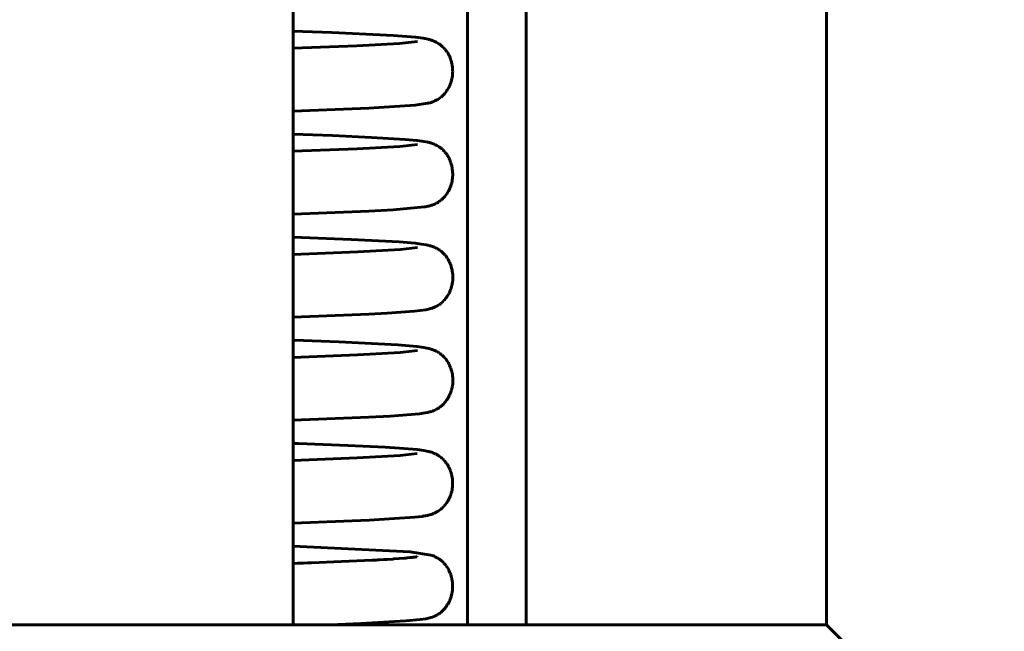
# Model space of a CAD drawing. Header units: millimetres. Extents: x 0 to 210, y 0 to 297.
# Tile 11 of 30: x 79 to 95, y 204 to 213. Entities that reach past the tile are written whole.
import ezdxf

# ---------------------------------------------------------------- set-up
doc = ezdxf.new("R2010")
doc.units = ezdxf.units.MM
doc.linetypes.add('K5LT_BASIC', pattern=[0])
doc.layers.add('Системный слой (1)', color=251, linetype='Continuous', true_color=0x6c6c6c)

# ---------------------------------------------------------------- blocks, each defined once
blk = doc.blocks.new('U3')
at = {"layer": 'Системный слой (1)', "color": 143, "linetype": 'K5LT_BASIC', "lineweight": 60, "true_color": 0x33acca}
for p, q in [((83.673, 204.838), (83.906, 204.847)), ((83.906, 204.847), (84.026, 204.851)), ((84.026, 204.851), (84.515, 204.874)), ((84.515, 204.874), (84.565, 204.877)), ((84.565, 204.877), (84.57, 204.877)), ((84.57, 204.877), (84.579, 204.877)), ((84.579, 204.877), (84.597, 204.878)), ((84.597, 204.878), (84.633, 204.88)), ((84.633, 204.88), (84.702, 204.884)), ((84.702, 204.884), (84.752, 204.887)), ((84.752, 204.887), (84.845, 204.893)), ((84.845, 204.893), (84.86, 204.894)), ((84.86, 204.894), (85.026, 204.907)), ((85.026, 204.907), (85.029, 204.907)), ((85.029, 204.907), (85.035, 204.908)), ((85.035, 204.908), (85.047, 204.909)), ((85.047, 204.909), (85.069, 204.911)), ((85.069, 204.911), (85.111, 204.915)), ((85.111, 204.915), (85.148, 204.919)), ((85.148, 204.919), (85.15, 204.919)), ((85.15, 204.919), (85.153, 204.919)), ((85.153, 204.919), (85.159, 204.92)), ((85.159, 204.92), (85.17, 204.921)), ((85.17, 204.921), (85.187, 204.924)), ((85.187, 204.924), (85.188, 204.924)), ((85.188, 204.924), (85.19, 204.924)), ((85.19, 204.924), (85.193, 204.924)), ((85.193, 204.924), (85.198, 204.925)), ((85.198, 204.925), (85.208, 204.926)), ((85.208, 204.926), (85.216, 204.928)), ((85.216, 204.928), (85.217, 204.928)), ((85.217, 204.928), (85.217, 204.928)), ((85.217, 204.928), (85.219, 204.928)), ((85.219, 204.928), (85.222, 204.929)), ((85.222, 204.929), (85.227, 204.93)), ((85.227, 204.93), (85.228, 204.93)), ((85.228, 204.93), (85.228, 204.93)), ((85.228, 204.93), (85.229, 204.93)), ((85.229, 204.93), (85.23, 204.93)), ((85.23, 204.93), (85.231, 204.93)), ((85.231, 204.93), (85.232, 204.931)), ((85.232, 204.931), (85.232, 204.93)), ((83.259, 204.823), (83.327, 204.826)), ((83.327, 204.826), (83.359, 204.827)), ((83.359, 204.827), (83.375, 204.827)), ((83.375, 204.827), (83.383, 204.828)), ((83.383, 204.828), (83.402, 204.828)), ((83.402, 204.828), (83.41, 204.829)), ((83.41, 204.829), (83.424, 204.829)), ((83.424, 204.829), (83.487, 204.831)), ((83.487, 204.831), (83.55, 204.833)), ((83.55, 204.833), (83.673, 204.838))]:
    blk.add_line(p, q, dxfattribs=at)
blk = doc.blocks.new('U9')
at = {"layer": 'Системный слой (1)', "color": 143, "linetype": 'K5LT_BASIC', "lineweight": 60, "true_color": 0x33acca}
for p, q in [((83.28, 208.373), (83.259, 208.374)), ((83.986, 208.347), (83.28, 208.373)), ((84.922, 208.3), (83.986, 208.347)), ((85.224, 208.274), (84.922, 208.3)), ((85.335, 208.259), (85.224, 208.274)), ((85.385, 208.25), (85.335, 208.259)), ((85.412, 208.244), (85.385, 208.25)), ((85.426, 208.241), (85.412, 208.244)), ((85.433, 208.239), (85.426, 208.241)), ((85.437, 208.238), (85.433, 208.239)), ((85.441, 208.237), (85.437, 208.238)), ((85.448, 208.235), (85.441, 208.237)), ((85.464, 208.229), (85.448, 208.235)), ((85.473, 208.226), (85.464, 208.229)), ((85.478, 208.224), (85.473, 208.226)), ((85.481, 208.223), (85.478, 208.224)), ((85.482, 208.223), (85.481, 208.223)), ((85.483, 208.223), (85.482, 208.223)), ((85.485, 208.222), (85.483, 208.223)), ((85.483, 208.223), (85.483, 208.223)), ((85.486, 208.221), (85.485, 208.222)), ((85.487, 208.221), (85.486, 208.221)), ((85.488, 208.221), (85.487, 208.221)), ((85.487, 208.221), (85.487, 208.221)), ((85.489, 208.22), (85.488, 208.221)), ((85.488, 208.221), (85.488, 208.221)), ((85.488, 208.221), (85.488, 208.221)), ((85.491, 208.22), (85.489, 208.22)), ((85.492, 208.219), (85.491, 208.22)), ((85.509, 208.212), (85.492, 208.219)), ((85.492, 208.219), (85.492, 208.219)), ((85.523, 208.205), (85.509, 208.212)), ((85.531, 208.201), (85.523, 208.205)), ((85.535, 208.199), (85.531, 208.201)), ((85.537, 208.198), (85.535, 208.199)), ((85.538, 208.198), (85.537, 208.198)), ((85.555, 208.188), (85.538, 208.198)), ((85.569, 208.18), (85.555, 208.188)), ((85.576, 208.175), (85.569, 208.18)), ((85.58, 208.172), (85.576, 208.175)), ((85.582, 208.171), (85.58, 208.172)), ((85.583, 208.17), (85.582, 208.171)), ((85.599, 208.159), (85.583, 208.17)), ((85.613, 208.148), (85.599, 208.159)), ((85.62, 208.142), (85.613, 208.148)), ((85.624, 208.139), (85.62, 208.142)), ((85.626, 208.137), (85.624, 208.139)), ((85.627, 208.136), (85.626, 208.137)), ((85.64, 208.124), (85.627, 208.136)), ((85.654, 208.111), (85.64, 208.124)), ((85.661, 208.103), (85.654, 208.111)), ((85.664, 208.1), (85.661, 208.103)), ((85.666, 208.098), (85.664, 208.1)), ((85.667, 208.097), (85.666, 208.098)), ((85.678, 208.084), (85.667, 208.097)), ((85.691, 208.067), (85.678, 208.084)), ((85.697, 208.059), (85.691, 208.067)), ((85.7, 208.054), (85.697, 208.059)), ((85.702, 208.052), (85.7, 208.054)), ((85.703, 208.051), (85.702, 208.052)), ((85.714, 208.034), (85.703, 208.051)), ((85.726, 208.014), (85.714, 208.034)), ((85.732, 208.003), (85.726, 208.014)), ((85.735, 207.998), (85.732, 208.003)), ((85.736, 207.995), (85.735, 207.998)), ((85.737, 207.994), (85.736, 207.995)), ((85.746, 207.975), (85.737, 207.994)), ((85.756, 207.951), (85.746, 207.975)), ((85.761, 207.939), (85.756, 207.951)), ((85.763, 207.933), (85.761, 207.939)), ((85.764, 207.93), (85.763, 207.933)), ((85.765, 207.928), (85.764, 207.93)), ((85.772, 207.905), (85.765, 207.928)), ((85.78, 207.878), (85.772, 207.905)), ((85.783, 207.865), (85.78, 207.878)), ((85.784, 207.859), (85.783, 207.865)), ((85.785, 207.855), (85.784, 207.859)), ((85.785, 207.854), (85.785, 207.855)), ((85.79, 207.829), (85.785, 207.854)), ((85.794, 207.802), (85.79, 207.829)), ((85.792, 207.653), (85.795, 207.677)), ((85.795, 207.788), (85.794, 207.802)), ((85.796, 207.782), (85.795, 207.788)), ((85.795, 207.677), (85.796, 207.701)), ((85.796, 207.778), (85.796, 207.782)), ((85.796, 207.777), (85.796, 207.778)), ((85.797, 207.751), (85.796, 207.777)), ((85.796, 207.701), (85.797, 207.702)), ((85.797, 207.725), (85.797, 207.751)), ((85.797, 207.712), (85.797, 207.725)), ((85.797, 207.706), (85.797, 207.712)), ((85.797, 207.702), (85.797, 207.706)), ((85.748, 207.505), (85.75, 207.51)), ((85.75, 207.51), (85.755, 207.522)), ((85.755, 207.522), (85.765, 207.547)), ((85.765, 207.547), (85.772, 207.568)), ((85.772, 207.569), (85.773, 207.572)), ((85.772, 207.568), (85.772, 207.569)), ((85.773, 207.572), (85.775, 207.578)), ((85.775, 207.578), (85.778, 207.589)), ((85.778, 207.589), (85.784, 207.613)), ((85.784, 207.613), (85.788, 207.63)), ((85.788, 207.632), (85.789, 207.635)), ((85.788, 207.63), (85.788, 207.632)), ((85.789, 207.635), (85.79, 207.641)), ((85.79, 207.641), (85.792, 207.653)), ((85.636, 207.347), (85.649, 207.359)), ((85.649, 207.359), (85.669, 207.382)), ((85.669, 207.382), (85.67, 207.383)), ((85.67, 207.383), (85.672, 207.385)), ((85.672, 207.385), (85.676, 207.389)), ((85.676, 207.389), (85.683, 207.399)), ((85.683, 207.399), (85.698, 207.419)), ((85.698, 207.419), (85.71, 207.437)), ((85.71, 207.437), (85.711, 207.438)), ((85.711, 207.438), (85.713, 207.441)), ((85.713, 207.441), (85.716, 207.446)), ((85.716, 207.446), (85.723, 207.457)), ((85.723, 207.457), (85.735, 207.479)), ((85.735, 207.479), (85.746, 207.5)), ((85.746, 207.502), (85.748, 207.505)), ((85.746, 207.5), (85.746, 207.502)), ((84.798, 207.168), (85.267, 207.206)), ((85.267, 207.206), (85.359, 207.219)), ((85.359, 207.219), (85.398, 207.227)), ((85.398, 207.227), (85.399, 207.227)), ((85.399, 207.227), (85.4, 207.227)), ((85.4, 207.227), (85.403, 207.228)), ((85.403, 207.228), (85.408, 207.229)), ((85.408, 207.229), (85.416, 207.231)), ((85.416, 207.231), (85.421, 207.232)), ((85.421, 207.232), (85.427, 207.233)), ((85.427, 207.233), (85.437, 207.236)), ((85.437, 207.236), (85.456, 207.241)), ((85.456, 207.241), (85.464, 207.244)), ((85.464, 207.244), (85.465, 207.244)), ((85.465, 207.244), (85.467, 207.245)), ((85.467, 207.245), (85.472, 207.247)), ((85.472, 207.247), (85.483, 207.25)), ((85.483, 207.25), (85.502, 207.258)), ((85.502, 207.258), (85.538, 207.275)), ((85.538, 207.275), (85.551, 207.283)), ((85.551, 207.283), (85.553, 207.284)), ((85.553, 207.284), (85.557, 207.286)), ((85.557, 207.286), (85.564, 207.29)), ((85.564, 207.29), (85.574, 207.297)), ((85.574, 207.297), (85.591, 207.308)), ((85.591, 207.308), (85.603, 207.318)), ((85.603, 207.318), (85.604, 207.319)), ((85.604, 207.319), (85.606, 207.32)), ((85.606, 207.32), (85.609, 207.323)), ((85.609, 207.323), (85.617, 207.329)), ((85.617, 207.329), (85.625, 207.336)), ((85.625, 207.337), (85.627, 207.338)), ((85.625, 207.336), (85.625, 207.337)), ((85.627, 207.338), (85.63, 207.341)), ((85.63, 207.341), (85.636, 207.347)), ((83.259, 207.102), (84.46, 207.15)), ((84.46, 207.15), (84.798, 207.168))]:
    blk.add_line(p, q, dxfattribs=at)
blk = doc.blocks.new('U11')
at = {"layer": 'Системный слой (1)', "color": 143, "linetype": 'K5LT_BASIC', "lineweight": 60, "true_color": 0x33acca}
for p, q in [((84.956, 211.458), (84.278, 211.42)), ((85.234, 211.488), (84.956, 211.458)), ((84.278, 211.42), (83.259, 211.381))]:
    blk.add_line(p, q, dxfattribs=at)
blk = doc.blocks.new('U13')
at = {"layer": 'Системный слой (1)', "color": 143, "linetype": 'K5LT_BASIC', "lineweight": 60, "true_color": 0x33acca}
for p, q in [((83.261, 206.734), (83.259, 206.734)), ((83.281, 206.734), (83.261, 206.734)), ((83.294, 206.733), (83.281, 206.734)), ((83.303, 206.733), (83.294, 206.733)), ((83.309, 206.733), (83.303, 206.733)), ((83.313, 206.732), (83.309, 206.733)), ((83.319, 206.732), (83.313, 206.732)), ((83.323, 206.732), (83.319, 206.732)), ((83.329, 206.732), (83.323, 206.732)), ((83.341, 206.732), (83.329, 206.732)), ((84.127, 206.702), (83.341, 206.732)), ((84.722, 206.673), (84.127, 206.702)), ((84.951, 206.659), (84.722, 206.673)), ((85.23, 206.634), (84.951, 206.659)), ((85.334, 206.62), (85.23, 206.634)), ((85.381, 206.611), (85.334, 206.62)), ((85.407, 206.606), (85.381, 206.611)), ((85.42, 206.603), (85.407, 206.606)), ((85.426, 206.601), (85.42, 206.603)), ((85.43, 206.6), (85.426, 206.601)), ((85.433, 206.599), (85.43, 206.6)), ((85.44, 206.597), (85.433, 206.599)), ((85.456, 206.592), (85.44, 206.597)), ((85.466, 206.588), (85.456, 206.592)), ((85.471, 206.587), (85.466, 206.588)), ((85.474, 206.585), (85.471, 206.587)), ((85.476, 206.585), (85.474, 206.585)), ((85.478, 206.584), (85.476, 206.585)), ((85.476, 206.585), (85.476, 206.585)), ((85.48, 206.583), (85.478, 206.584)), ((85.481, 206.583), (85.48, 206.583)), ((85.482, 206.582), (85.481, 206.583)), ((85.481, 206.583), (85.481, 206.583)), ((85.483, 206.582), (85.482, 206.582)), ((85.482, 206.582), (85.482, 206.582)), ((85.485, 206.581), (85.483, 206.582)), ((85.483, 206.582), (85.483, 206.582)), ((85.487, 206.581), (85.485, 206.581)), ((85.488, 206.58), (85.487, 206.581)), ((85.505, 206.573), (85.488, 206.58)), ((85.488, 206.58), (85.488, 206.58)), ((85.519, 206.566), (85.505, 206.573)), ((85.527, 206.562), (85.519, 206.566)), ((85.531, 206.56), (85.527, 206.562)), ((85.533, 206.559), (85.531, 206.56)), ((85.534, 206.559), (85.533, 206.559)), ((85.551, 206.549), (85.534, 206.559)), ((85.565, 206.541), (85.551, 206.549)), ((85.573, 206.536), (85.565, 206.541)), ((85.576, 206.533), (85.573, 206.536)), ((85.578, 206.532), (85.576, 206.533)), ((85.579, 206.531), (85.578, 206.532)), ((85.595, 206.52), (85.579, 206.531)), ((85.609, 206.509), (85.595, 206.52)), ((85.616, 206.503), (85.609, 206.509)), ((85.62, 206.5), (85.616, 206.503)), ((85.622, 206.498), (85.62, 206.5)), ((85.623, 206.497), (85.622, 206.498)), ((85.636, 206.485), (85.623, 206.497)), ((85.65, 206.471), (85.636, 206.485)), ((85.657, 206.464), (85.65, 206.471)), ((85.66, 206.46), (85.657, 206.464)), ((85.662, 206.459), (85.66, 206.46)), ((85.663, 206.458), (85.662, 206.459)), ((85.674, 206.444), (85.663, 206.458)), ((85.687, 206.428), (85.674, 206.444)), ((85.693, 206.42), (85.687, 206.428)), ((85.697, 206.415), (85.693, 206.42)), ((85.698, 206.413), (85.697, 206.415)), ((85.699, 206.412), (85.698, 206.413)), ((85.71, 206.395), (85.699, 206.412)), ((85.722, 206.375), (85.71, 206.395)), ((85.728, 206.364), (85.722, 206.375)), ((85.731, 206.359), (85.728, 206.364)), ((85.732, 206.356), (85.731, 206.359)), ((85.733, 206.355), (85.732, 206.356)), ((85.742, 206.336), (85.733, 206.355)), ((85.752, 206.312), (85.742, 206.336)), ((85.757, 206.3), (85.752, 206.312)), ((85.759, 206.294), (85.757, 206.3)), ((85.76, 206.291), (85.759, 206.294)), ((85.761, 206.289), (85.76, 206.291)), ((85.768, 206.266), (85.761, 206.289)), ((85.776, 206.239), (85.768, 206.266)), ((85.779, 206.226), (85.776, 206.239)), ((85.78, 206.22), (85.779, 206.226)), ((85.781, 206.216), (85.78, 206.22)), ((85.781, 206.215), (85.781, 206.216)), ((85.786, 206.19), (85.781, 206.215)), ((85.79, 206.163), (85.786, 206.19)), ((85.791, 206.149), (85.79, 206.163)), ((85.792, 206.143), (85.791, 206.149)), ((85.792, 206.139), (85.792, 206.143)), ((85.792, 206.138), (85.792, 206.139)), ((85.793, 206.112), (85.792, 206.138)), ((85.793, 206.086), (85.793, 206.112)), ((85.769, 205.932), (85.773, 205.944)), ((85.773, 205.944), (85.779, 205.969)), ((85.779, 205.969), (85.784, 205.991)), ((85.784, 205.993), (85.785, 205.996)), ((85.784, 205.991), (85.784, 205.993)), ((85.785, 205.996), (85.786, 206.002)), ((85.786, 206.002), (85.788, 206.014)), ((85.788, 206.014), (85.791, 206.04)), ((85.791, 206.04), (85.793, 206.062)), ((85.793, 206.073), (85.793, 206.086)), ((85.793, 206.066), (85.793, 206.073)), ((85.793, 206.063), (85.793, 206.066)), ((85.793, 206.062), (85.793, 206.063)), ((85.691, 205.775), (85.702, 205.792)), ((85.702, 205.792), (85.703, 205.793)), ((85.703, 205.793), (85.705, 205.796)), ((85.705, 205.796), (85.708, 205.801)), ((85.708, 205.801), (85.715, 205.812)), ((85.715, 205.812), (85.728, 205.834)), ((85.728, 205.834), (85.738, 205.854)), ((85.738, 205.854), (85.739, 205.855)), ((85.739, 205.855), (85.74, 205.858)), ((85.74, 205.858), (85.743, 205.864)), ((85.743, 205.864), (85.748, 205.876)), ((85.748, 205.876), (85.758, 205.9)), ((85.758, 205.9), (85.766, 205.921)), ((85.766, 205.923), (85.767, 205.926)), ((85.766, 205.921), (85.766, 205.923)), ((85.767, 205.926), (85.769, 205.932)), ((85.513, 205.626), (85.545, 205.642)), ((85.545, 205.642), (85.556, 205.649)), ((85.556, 205.649), (85.558, 205.649)), ((85.558, 205.649), (85.56, 205.651)), ((85.56, 205.651), (85.566, 205.655)), ((85.566, 205.655), (85.579, 205.664)), ((85.579, 205.664), (85.607, 205.685)), ((85.607, 205.685), (85.612, 205.69)), ((85.612, 205.69), (85.614, 205.691)), ((85.614, 205.691), (85.616, 205.693)), ((85.616, 205.693), (85.621, 205.697)), ((85.621, 205.697), (85.63, 205.706)), ((85.63, 205.706), (85.65, 205.725)), ((85.65, 205.725), (85.66, 205.737)), ((85.66, 205.737), (85.661, 205.738)), ((85.661, 205.738), (85.663, 205.74)), ((85.663, 205.74), (85.667, 205.745)), ((85.667, 205.745), (85.675, 205.754)), ((85.675, 205.754), (85.691, 205.775)), ((83.259, 205.463), (84.464, 205.51)), ((84.464, 205.51), (85.195, 205.559)), ((85.195, 205.559), (85.309, 205.572)), ((85.309, 205.572), (85.31, 205.573)), ((85.31, 205.573), (85.311, 205.573)), ((85.311, 205.573), (85.315, 205.573)), ((85.315, 205.573), (85.319, 205.574)), ((85.319, 205.574), (85.325, 205.575)), ((85.325, 205.575), (85.332, 205.576)), ((85.332, 205.576), (85.337, 205.577)), ((85.337, 205.577), (85.344, 205.578)), ((85.344, 205.578), (85.345, 205.578)), ((85.345, 205.578), (85.346, 205.578)), ((85.346, 205.578), (85.349, 205.579)), ((85.349, 205.579), (85.355, 205.58)), ((85.355, 205.58), (85.367, 205.582)), ((85.367, 205.582), (85.378, 205.584)), ((85.378, 205.584), (85.384, 205.585)), ((85.384, 205.585), (85.387, 205.586)), ((85.387, 205.586), (85.39, 205.586)), ((85.39, 205.586), (85.394, 205.587)), ((85.394, 205.587), (85.397, 205.588)), ((85.397, 205.588), (85.401, 205.589)), ((85.401, 205.589), (85.409, 205.591)), ((85.409, 205.591), (85.413, 205.592)), ((85.413, 205.592), (85.414, 205.592)), ((85.414, 205.592), (85.417, 205.592)), ((85.417, 205.592), (85.421, 205.594)), ((85.421, 205.594), (85.427, 205.595)), ((85.427, 205.595), (85.435, 205.597)), ((85.435, 205.597), (85.439, 205.598)), ((85.439, 205.598), (85.444, 205.6)), ((85.444, 205.6), (85.453, 205.602)), ((85.453, 205.602), (85.467, 205.607)), ((85.467, 205.607), (85.488, 205.615)), ((85.488, 205.615), (85.489, 205.615)), ((85.489, 205.615), (85.492, 205.617)), ((85.492, 205.617), (85.499, 205.619)), ((85.499, 205.619), (85.513, 205.626))]:
    blk.add_line(p, q, dxfattribs=at)
blk = doc.blocks.new('U16')
at = {"layer": 'Системный слой (1)', "color": 143, "linetype": 'K5LT_BASIC', "lineweight": 60, "true_color": 0x33acca}
for p, q in [((84.181, 209.978), (83.259, 210.013)), ((84.943, 209.938), (84.181, 209.978)), ((85.197, 209.917), (84.943, 209.938)), ((85.294, 209.905), (85.197, 209.917)), ((85.338, 209.899), (85.294, 209.905)), ((85.38, 209.891), (85.338, 209.899)), ((85.386, 209.89), (85.38, 209.891)), ((85.406, 209.886), (85.386, 209.89)), ((85.416, 209.884), (85.406, 209.886)), ((85.421, 209.882), (85.416, 209.884)), ((85.423, 209.882), (85.421, 209.882)), ((85.428, 209.88), (85.423, 209.882)), ((85.438, 209.878), (85.428, 209.88)), ((85.452, 209.874), (85.438, 209.878)), ((85.459, 209.871), (85.452, 209.874)), ((85.464, 209.87), (85.459, 209.871)), ((85.466, 209.869), (85.464, 209.87)), ((85.467, 209.868), (85.466, 209.869)), ((85.468, 209.868), (85.467, 209.868)), ((85.471, 209.867), (85.468, 209.868)), ((85.473, 209.866), (85.471, 209.867)), ((85.477, 209.865), (85.473, 209.866)), ((85.482, 209.863), (85.477, 209.865)), ((85.492, 209.859), (85.482, 209.863)), ((85.498, 209.857), (85.492, 209.859)), ((85.501, 209.855), (85.498, 209.857)), ((85.503, 209.854), (85.501, 209.855)), ((85.504, 209.854), (85.503, 209.854)), ((85.521, 209.846), (85.504, 209.854)), ((85.535, 209.839), (85.521, 209.846)), ((85.542, 209.835), (85.535, 209.839)), ((85.546, 209.833), (85.542, 209.835)), ((85.548, 209.832), (85.546, 209.833)), ((85.549, 209.831), (85.548, 209.832)), ((85.566, 209.822), (85.549, 209.831)), ((85.58, 209.812), (85.566, 209.822)), ((85.588, 209.807), (85.58, 209.812)), ((85.592, 209.804), (85.588, 209.807)), ((85.593, 209.803), (85.592, 209.804)), ((85.594, 209.802), (85.593, 209.803)), ((85.61, 209.791), (85.594, 209.802)), ((85.624, 209.779), (85.61, 209.791)), ((85.631, 209.772), (85.624, 209.779)), ((85.635, 209.769), (85.631, 209.772)), ((85.637, 209.767), (85.635, 209.769)), ((85.638, 209.766), (85.637, 209.767)), ((85.651, 209.753), (85.638, 209.766)), ((85.665, 209.738), (85.651, 209.753)), ((85.672, 209.731), (85.665, 209.738)), ((85.675, 209.727), (85.672, 209.731)), ((85.677, 209.725), (85.675, 209.727)), ((85.678, 209.724), (85.677, 209.725)), ((85.689, 209.71), (85.678, 209.724)), ((85.702, 209.692), (85.689, 209.71)), ((85.708, 209.683), (85.702, 209.692)), ((85.711, 209.679), (85.708, 209.683)), ((85.712, 209.676), (85.711, 209.679)), ((85.713, 209.675), (85.712, 209.676)), ((85.723, 209.658), (85.713, 209.675)), ((85.735, 209.637), (85.723, 209.658)), ((85.74, 209.626), (85.735, 209.637)), ((85.743, 209.621), (85.74, 209.626)), ((85.744, 209.618), (85.743, 209.621)), ((85.745, 209.616), (85.744, 209.618)), ((85.754, 209.595), (85.745, 209.616)), ((85.764, 209.571), (85.754, 209.595)), ((85.768, 209.558), (85.764, 209.571)), ((85.77, 209.552), (85.768, 209.558)), ((85.771, 209.549), (85.77, 209.552)), ((85.771, 209.547), (85.771, 209.549)), ((85.778, 209.523), (85.771, 209.547)), ((85.784, 209.497), (85.778, 209.523)), ((85.787, 209.483), (85.784, 209.497)), ((85.788, 209.477), (85.787, 209.483)), ((85.789, 209.473), (85.788, 209.477)), ((85.789, 209.472), (85.789, 209.473)), ((85.793, 209.446), (85.789, 209.472)), ((85.795, 209.419), (85.793, 209.446)), ((85.796, 209.406), (85.795, 209.419)), ((85.797, 209.399), (85.796, 209.406)), ((85.797, 209.396), (85.797, 209.399)), ((85.797, 209.394), (85.797, 209.396)), ((85.797, 209.37), (85.797, 209.394)), ((85.778, 209.228), (85.783, 209.25)), ((85.783, 209.25), (85.784, 209.252)), ((85.784, 209.255), (85.786, 209.261)), ((85.784, 209.252), (85.784, 209.255)), ((85.786, 209.261), (85.788, 209.274)), ((85.788, 209.274), (85.792, 209.299)), ((85.792, 209.299), (85.795, 209.32)), ((85.795, 209.325), (85.796, 209.331)), ((85.795, 209.322), (85.795, 209.325)), ((85.795, 209.32), (85.795, 209.322)), ((85.796, 209.344), (85.797, 209.37)), ((85.796, 209.331), (85.796, 209.344)), ((85.701, 209.063), (85.708, 209.074)), ((85.708, 209.074), (85.721, 209.095)), ((85.721, 209.095), (85.732, 209.115)), ((85.732, 209.115), (85.733, 209.116)), ((85.733, 209.116), (85.735, 209.119)), ((85.735, 209.119), (85.738, 209.125)), ((85.738, 209.125), (85.743, 209.136)), ((85.743, 209.136), (85.754, 209.16)), ((85.754, 209.16), (85.762, 209.18)), ((85.762, 209.18), (85.763, 209.182)), ((85.763, 209.182), (85.764, 209.185)), ((85.764, 209.185), (85.766, 209.191)), ((85.766, 209.191), (85.77, 209.203)), ((85.77, 209.203), (85.778, 209.228)), ((85.536, 208.914), (85.55, 208.922)), ((85.55, 208.922), (85.576, 208.938)), ((85.576, 208.938), (85.577, 208.939)), ((85.577, 208.939), (85.578, 208.94)), ((85.578, 208.94), (85.581, 208.941)), ((85.581, 208.941), (85.585, 208.945)), ((85.585, 208.945), (85.594, 208.951)), ((85.594, 208.951), (85.6, 208.956)), ((85.6, 208.956), (85.601, 208.956)), ((85.601, 208.956), (85.602, 208.958)), ((85.602, 208.958), (85.606, 208.96)), ((85.606, 208.96), (85.612, 208.965)), ((85.612, 208.965), (85.625, 208.977)), ((85.625, 208.977), (85.651, 209.002)), ((85.651, 209.002), (85.652, 209.003)), ((85.652, 209.003), (85.654, 209.005)), ((85.654, 209.005), (85.658, 209.009)), ((85.658, 209.009), (85.666, 209.019)), ((85.666, 209.019), (85.683, 209.039)), ((85.683, 209.039), (85.695, 209.054)), ((85.695, 209.056), (85.697, 209.058)), ((85.695, 209.054), (85.695, 209.056)), ((85.697, 209.058), (85.701, 209.063)), ((83.259, 208.742), (84.46, 208.789)), ((84.46, 208.789), (84.753, 208.805)), ((84.753, 208.805), (85.185, 208.837)), ((85.185, 208.837), (85.37, 208.861)), ((85.37, 208.861), (85.411, 208.87)), ((85.411, 208.87), (85.415, 208.871)), ((85.415, 208.871), (85.421, 208.872)), ((85.421, 208.872), (85.43, 208.874)), ((85.43, 208.874), (85.438, 208.876)), ((85.438, 208.876), (85.439, 208.877)), ((85.439, 208.877), (85.441, 208.877)), ((85.441, 208.877), (85.445, 208.879)), ((85.445, 208.879), (85.454, 208.881)), ((85.454, 208.881), (85.459, 208.882)), ((85.459, 208.882), (85.466, 208.885)), ((85.466, 208.885), (85.478, 208.889)), ((85.478, 208.889), (85.496, 208.896)), ((85.496, 208.896), (85.516, 208.905)), ((85.516, 208.905), (85.518, 208.906)), ((85.518, 208.906), (85.521, 208.907)), ((85.521, 208.907), (85.527, 208.91)), ((85.527, 208.91), (85.536, 208.914))]:
    blk.add_line(p, q, dxfattribs=at)
blk = doc.blocks.new('U17')
at = {"layer": 'Системный слой (1)', "color": 143, "linetype": 'K5LT_BASIC', "lineweight": 60, "true_color": 0x33acca}
for p, q in [((83.881, 211.63), (83.259, 211.652)), ((84.502, 211.603), (83.881, 211.63)), ((85.041, 211.57), (84.502, 211.603)), ((85.228, 211.553), (85.041, 211.57)), ((85.303, 211.543), (85.228, 211.553)), ((85.338, 211.538), (85.303, 211.543)), ((85.38, 211.53), (85.338, 211.538)), ((85.388, 211.529), (85.38, 211.53)), ((85.407, 211.524), (85.388, 211.529)), ((85.416, 211.522), (85.407, 211.524)), ((85.421, 211.521), (85.416, 211.522)), ((85.424, 211.52), (85.421, 211.521)), ((85.429, 211.519), (85.424, 211.52)), ((85.441, 211.515), (85.429, 211.519)), ((85.453, 211.511), (85.441, 211.515)), ((85.461, 211.509), (85.453, 211.511)), ((85.464, 211.508), (85.461, 211.509)), ((85.466, 211.507), (85.464, 211.508)), ((85.467, 211.507), (85.466, 211.507)), ((85.468, 211.506), (85.467, 211.507)), ((85.471, 211.505), (85.468, 211.506)), ((85.474, 211.504), (85.471, 211.505)), ((85.477, 211.503), (85.474, 211.504)), ((85.481, 211.502), (85.477, 211.503)), ((85.49, 211.498), (85.481, 211.502)), ((85.496, 211.496), (85.49, 211.498)), ((85.499, 211.494), (85.496, 211.496)), ((85.501, 211.494), (85.499, 211.494)), ((85.501, 211.493), (85.501, 211.494)), ((85.518, 211.486), (85.501, 211.493)), ((85.532, 211.479), (85.518, 211.486)), ((85.54, 211.475), (85.532, 211.479)), ((85.544, 211.473), (85.54, 211.475)), ((85.546, 211.471), (85.544, 211.473)), ((85.547, 211.471), (85.546, 211.471)), ((85.563, 211.461), (85.547, 211.471)), ((85.578, 211.452), (85.563, 211.461)), ((85.585, 211.446), (85.578, 211.452)), ((85.589, 211.444), (85.585, 211.446)), ((85.591, 211.442), (85.589, 211.444)), ((85.592, 211.442), (85.591, 211.442)), ((85.609, 211.429), (85.592, 211.442)), ((85.622, 211.418), (85.609, 211.429)), ((85.629, 211.411), (85.622, 211.418)), ((85.632, 211.408), (85.629, 211.411)), ((85.634, 211.407), (85.632, 211.408)), ((85.635, 211.406), (85.634, 211.407)), ((85.645, 211.397), (85.635, 211.406)), ((85.658, 211.383), (85.645, 211.397)), ((85.664, 211.376), (85.658, 211.383)), ((85.667, 211.373), (85.664, 211.376)), ((85.669, 211.371), (85.667, 211.373)), ((85.67, 211.37), (85.669, 211.371)), ((85.681, 211.356), (85.67, 211.37)), ((85.694, 211.34), (85.681, 211.356)), ((85.7, 211.331), (85.694, 211.34)), ((85.703, 211.326), (85.7, 211.331)), ((85.705, 211.324), (85.703, 211.326)), ((85.705, 211.323), (85.705, 211.324)), ((85.716, 211.306), (85.705, 211.323)), ((85.728, 211.286), (85.716, 211.306)), ((85.733, 211.275), (85.728, 211.286)), ((85.736, 211.27), (85.733, 211.275)), ((85.737, 211.267), (85.736, 211.27)), ((85.738, 211.266), (85.737, 211.267)), ((85.747, 211.246), (85.738, 211.266)), ((85.757, 211.222), (85.747, 211.246)), ((85.762, 211.209), (85.757, 211.222)), ((85.764, 211.203), (85.762, 211.209)), ((85.765, 211.2), (85.764, 211.203)), ((85.765, 211.198), (85.765, 211.2)), ((85.773, 211.175), (85.765, 211.198)), ((85.78, 211.149), (85.773, 211.175)), ((85.783, 211.135), (85.78, 211.149)), ((85.784, 211.129), (85.783, 211.135)), ((85.785, 211.125), (85.784, 211.129)), ((85.785, 211.124), (85.785, 211.125)), ((85.789, 211.098), (85.785, 211.124)), ((85.792, 211.072), (85.789, 211.098)), ((85.794, 211.058), (85.792, 211.072)), ((85.792, 210.951), (85.794, 210.973)), ((85.794, 211.052), (85.794, 211.058)), ((85.794, 211.048), (85.794, 211.052)), ((85.794, 211.047), (85.794, 211.048)), ((85.795, 211.023), (85.794, 211.047)), ((85.794, 210.978), (85.795, 210.984)), ((85.794, 210.975), (85.794, 210.978)), ((85.794, 210.973), (85.794, 210.975)), ((85.795, 210.997), (85.795, 211.023)), ((85.795, 210.984), (85.795, 210.997)), ((85.747, 210.788), (85.757, 210.811)), ((85.757, 210.811), (85.765, 210.833)), ((85.765, 210.833), (85.766, 210.835)), ((85.766, 210.835), (85.767, 210.838)), ((85.767, 210.838), (85.769, 210.844)), ((85.769, 210.844), (85.773, 210.856)), ((85.773, 210.856), (85.78, 210.881)), ((85.78, 210.881), (85.784, 210.903)), ((85.784, 210.903), (85.785, 210.904)), ((85.785, 210.908), (85.786, 210.914)), ((85.785, 210.904), (85.785, 210.908)), ((85.786, 210.914), (85.789, 210.926)), ((85.789, 210.926), (85.792, 210.951)), ((85.637, 210.628), (85.648, 210.64)), ((85.648, 210.64), (85.657, 210.649)), ((85.657, 210.649), (85.658, 210.65)), ((85.658, 210.65), (85.66, 210.652)), ((85.66, 210.652), (85.663, 210.656)), ((85.663, 210.656), (85.67, 210.664)), ((85.67, 210.664), (85.685, 210.682)), ((85.685, 210.682), (85.701, 210.705)), ((85.701, 210.705), (85.702, 210.707)), ((85.702, 210.707), (85.704, 210.709)), ((85.704, 210.709), (85.707, 210.715)), ((85.707, 210.715), (85.714, 210.726)), ((85.714, 210.726), (85.727, 210.748)), ((85.727, 210.748), (85.737, 210.766)), ((85.737, 210.766), (85.738, 210.768)), ((85.738, 210.768), (85.739, 210.77)), ((85.739, 210.77), (85.742, 210.776)), ((85.742, 210.776), (85.747, 210.788)), ((84.847, 210.45), (85.345, 210.496)), ((85.345, 210.496), (85.362, 210.499)), ((85.362, 210.499), (85.407, 210.508)), ((85.407, 210.508), (85.416, 210.51)), ((85.416, 210.51), (85.431, 210.514)), ((85.431, 210.514), (85.432, 210.514)), ((85.432, 210.514), (85.434, 210.515)), ((85.434, 210.515), (85.437, 210.516)), ((85.437, 210.516), (85.445, 210.518)), ((85.445, 210.518), (85.449, 210.519)), ((85.449, 210.519), (85.455, 210.521)), ((85.455, 210.521), (85.465, 210.524)), ((85.465, 210.524), (85.481, 210.53)), ((85.481, 210.53), (85.512, 210.542)), ((85.512, 210.542), (85.513, 210.543)), ((85.513, 210.543), (85.515, 210.544)), ((85.515, 210.544), (85.518, 210.545)), ((85.518, 210.545), (85.521, 210.546)), ((85.521, 210.546), (85.523, 210.548)), ((85.523, 210.548), (85.526, 210.549)), ((85.526, 210.549), (85.53, 210.551)), ((85.53, 210.551), (85.536, 210.554)), ((85.536, 210.554), (85.545, 210.559)), ((85.545, 210.559), (85.561, 210.569)), ((85.561, 210.569), (85.57, 210.574)), ((85.57, 210.574), (85.571, 210.575)), ((85.571, 210.575), (85.573, 210.577)), ((85.573, 210.577), (85.578, 210.58)), ((85.578, 210.58), (85.587, 210.587)), ((85.587, 210.587), (85.606, 210.601)), ((85.606, 210.601), (85.607, 210.602)), ((85.607, 210.602), (85.609, 210.603)), ((85.609, 210.603), (85.613, 210.607)), ((85.613, 210.607), (85.621, 210.613)), ((85.621, 210.613), (85.637, 210.628)), ((83.259, 210.381), (84.461, 210.428)), ((84.461, 210.428), (84.847, 210.45))]:
    blk.add_line(p, q, dxfattribs=at)
blk = doc.blocks.new('U25')
at = {"layer": 'Системный слой (1)', "color": 143, "linetype": 'K5LT_BASIC', "lineweight": 60, "true_color": 0x33acca}
for p, q in [((83.873, 213.27), (83.259, 213.292)), ((84.855, 213.222), (83.873, 213.27)), ((85.201, 213.195), (84.855, 213.222)), ((85.324, 213.179), (85.201, 213.195)), ((85.378, 213.169), (85.324, 213.179)), ((85.407, 213.163), (85.378, 213.169)), ((85.422, 213.159), (85.407, 213.163)), ((85.43, 213.157), (85.422, 213.159)), ((85.434, 213.156), (85.43, 213.157)), ((85.436, 213.156), (85.434, 213.156)), ((85.437, 213.155), (85.436, 213.156)), ((85.444, 213.153), (85.437, 213.155)), ((85.458, 213.149), (85.444, 213.153)), ((85.469, 213.145), (85.458, 213.149)), ((85.475, 213.143), (85.469, 213.145)), ((85.478, 213.141), (85.475, 213.143)), ((85.48, 213.141), (85.478, 213.141)), ((85.481, 213.141), (85.48, 213.141)), ((85.484, 213.14), (85.481, 213.141)), ((85.486, 213.139), (85.484, 213.14)), ((85.488, 213.138), (85.486, 213.139)), ((85.489, 213.137), (85.488, 213.138)), ((85.491, 213.137), (85.489, 213.137)), ((85.493, 213.136), (85.491, 213.137)), ((85.499, 213.133), (85.493, 213.136)), ((85.501, 213.132), (85.499, 213.133)), ((85.502, 213.132), (85.501, 213.132)), ((85.503, 213.131), (85.502, 213.132)), ((85.519, 213.124), (85.503, 213.131)), ((85.533, 213.117), (85.519, 213.124)), ((85.541, 213.113), (85.533, 213.117)), ((85.544, 213.111), (85.541, 213.113)), ((85.546, 213.11), (85.544, 213.111)), ((85.547, 213.109), (85.546, 213.11)), ((85.564, 213.099), (85.547, 213.109)), ((85.579, 213.089), (85.564, 213.099)), ((85.586, 213.084), (85.579, 213.089)), ((85.59, 213.082), (85.586, 213.084)), ((85.592, 213.08), (85.59, 213.082)), ((85.593, 213.079), (85.592, 213.08)), ((85.608, 213.068), (85.593, 213.079)), ((85.622, 213.056), (85.608, 213.068)), ((85.629, 213.05), (85.622, 213.056)), ((85.633, 213.046), (85.629, 213.05)), ((85.635, 213.044), (85.633, 213.046)), ((85.636, 213.044), (85.635, 213.044)), ((85.65, 213.03), (85.636, 213.044)), ((85.663, 213.015), (85.65, 213.03)), ((85.67, 213.008), (85.663, 213.015)), ((85.674, 213.004), (85.67, 213.008)), ((85.675, 213.002), (85.674, 213.004)), ((85.676, 213.001), (85.675, 213.002)), ((85.687, 212.987), (85.676, 213.001)), ((85.7, 212.97), (85.687, 212.987)), ((85.706, 212.961), (85.7, 212.97)), ((85.709, 212.956), (85.706, 212.961)), ((85.71, 212.954), (85.709, 212.956)), ((85.711, 212.953), (85.71, 212.954)), ((85.722, 212.935), (85.711, 212.953)), ((85.733, 212.914), (85.722, 212.935)), ((85.739, 212.903), (85.733, 212.914)), ((85.741, 212.897), (85.739, 212.903)), ((85.743, 212.894), (85.741, 212.897)), ((85.743, 212.893), (85.743, 212.894)), ((85.752, 212.872), (85.743, 212.893)), ((85.761, 212.848), (85.752, 212.872)), ((85.766, 212.835), (85.761, 212.848)), ((85.768, 212.829), (85.766, 212.835)), ((85.769, 212.826), (85.768, 212.829)), ((85.769, 212.824), (85.769, 212.826)), ((85.776, 212.8), (85.769, 212.824)), ((85.782, 212.773), (85.776, 212.8)), ((85.785, 212.76), (85.782, 212.773)), ((85.786, 212.753), (85.785, 212.76)), ((85.787, 212.75), (85.786, 212.753)), ((85.787, 212.748), (85.787, 212.75)), ((85.791, 212.72), (85.787, 212.748)), ((85.793, 212.695), (85.791, 212.72)), ((85.794, 212.682), (85.793, 212.695)), ((85.794, 212.676), (85.794, 212.682)), ((85.794, 212.673), (85.794, 212.676)), ((85.777, 212.512), (85.782, 212.535)), ((85.782, 212.535), (85.783, 212.536)), ((85.783, 212.539), (85.785, 212.546)), ((85.783, 212.536), (85.783, 212.539)), ((85.785, 212.546), (85.787, 212.558)), ((85.787, 212.558), (85.791, 212.583)), ((85.791, 212.583), (85.793, 212.605)), ((85.793, 212.609), (85.794, 212.616)), ((85.793, 212.606), (85.793, 212.609)), ((85.793, 212.605), (85.793, 212.606)), ((85.794, 212.671), (85.794, 212.673)), ((85.795, 212.653), (85.794, 212.671)), ((85.794, 212.628), (85.795, 212.653)), ((85.794, 212.616), (85.794, 212.628)), ((85.709, 212.357), (85.723, 212.379)), ((85.723, 212.379), (85.733, 212.398)), ((85.733, 212.398), (85.734, 212.4)), ((85.734, 212.4), (85.735, 212.403)), ((85.735, 212.403), (85.738, 212.408)), ((85.738, 212.408), (85.744, 212.42)), ((85.744, 212.42), (85.754, 212.443)), ((85.754, 212.443), (85.762, 212.465)), ((85.762, 212.465), (85.763, 212.466)), ((85.763, 212.466), (85.764, 212.469)), ((85.764, 212.469), (85.766, 212.475)), ((85.766, 212.475), (85.77, 212.487)), ((85.77, 212.487), (85.777, 212.512)), ((85.557, 212.206), (85.572, 212.215)), ((85.572, 212.215), (85.603, 212.238)), ((85.603, 212.238), (85.605, 212.239)), ((85.605, 212.239), (85.607, 212.241)), ((85.607, 212.241), (85.612, 212.245)), ((85.612, 212.245), (85.622, 212.254)), ((85.622, 212.254), (85.643, 212.274)), ((85.643, 212.274), (85.652, 212.284)), ((85.652, 212.284), (85.653, 212.285)), ((85.653, 212.285), (85.655, 212.287)), ((85.655, 212.287), (85.659, 212.292)), ((85.659, 212.292), (85.668, 212.301)), ((85.668, 212.301), (85.684, 212.321)), ((85.684, 212.321), (85.696, 212.338)), ((85.696, 212.338), (85.697, 212.339)), ((85.697, 212.339), (85.699, 212.342)), ((85.699, 212.342), (85.702, 212.347)), ((85.702, 212.347), (85.709, 212.357)), ((83.259, 212.02), (84.462, 212.068)), ((84.462, 212.068), (85.197, 212.116)), ((85.197, 212.116), (85.396, 212.145)), ((85.396, 212.145), (85.404, 212.146)), ((85.404, 212.146), (85.416, 212.149)), ((85.416, 212.149), (85.428, 212.152)), ((85.428, 212.152), (85.437, 212.155)), ((85.437, 212.155), (85.451, 212.159)), ((85.451, 212.159), (85.463, 212.163)), ((85.463, 212.163), (85.464, 212.163)), ((85.464, 212.163), (85.467, 212.164)), ((85.467, 212.164), (85.473, 212.166)), ((85.473, 212.166), (85.485, 212.17)), ((85.485, 212.17), (85.513, 212.182)), ((85.513, 212.182), (85.545, 212.199)), ((85.545, 212.199), (85.547, 212.199)), ((85.547, 212.199), (85.55, 212.201)), ((85.55, 212.201), (85.557, 212.206))]:
    blk.add_line(p, q, dxfattribs=at)
blk = doc.blocks.new('U30')
at = {"layer": 'Системный слой (1)', "color": 143, "linetype": 'K5LT_BASIC', "lineweight": 60, "true_color": 0x33acca}
for p, q in [((84.269, 213.059), (83.259, 213.02)), ((84.948, 213.097), (84.269, 213.059)), ((85.234, 213.127), (84.948, 213.097))]:
    blk.add_line(p, q, dxfattribs=at)
blk = doc.blocks.new('U31')
at = {"layer": 'Системный слой (1)', "color": 143, "linetype": 'K5LT_BASIC', "lineweight": 60, "true_color": 0x33acca}
for p, q in [((85.232, 206.57), (84.958, 206.54)), ((84.278, 206.502), (83.259, 206.463)), ((84.958, 206.54), (84.278, 206.502))]:
    blk.add_line(p, q, dxfattribs=at)
blk = doc.blocks.new('U32')
at = {"layer": 'Системный слой (1)', "color": 143, "linetype": 'K5LT_BASIC', "lineweight": 60, "true_color": 0x33acca}
for p, q in [((84.287, 209.781), (83.259, 209.741)), ((84.965, 209.82), (84.287, 209.781)), ((85.235, 209.849), (84.965, 209.82))]:
    blk.add_line(p, q, dxfattribs=at)
blk = doc.blocks.new('U35')
at = {"layer": 'Системный слой (1)', "color": 143, "linetype": 'K5LT_BASIC', "lineweight": 60, "true_color": 0x33acca}
for p, q in [((84.279, 208.141), (83.259, 208.102)), ((84.96, 208.18), (84.279, 208.141)), ((85.237, 208.209), (84.96, 208.18))]:
    blk.add_line(p, q, dxfattribs=at)
blk = doc.blocks.new('U62')
at = {"layer": 'Системный слой (1)', "color": 143, "linetype": 'K5LT_BASIC', "lineweight": 60, "true_color": 0x33acca}
for p, q in [((83.259, 205.095), (85.116, 205.007)), ((85.116, 205.007), (85.448, 204.956)), ((85.448, 204.956), (85.491, 204.941)), ((85.491, 204.941), (85.5, 204.937)), ((85.5, 204.937), (85.515, 204.93)), ((85.515, 204.93), (85.536, 204.919)), ((85.536, 204.919), (85.538, 204.918)), ((85.538, 204.918), (85.541, 204.917)), ((85.541, 204.917), (85.547, 204.913)), ((85.547, 204.913), (85.56, 204.906)), ((85.56, 204.906), (85.587, 204.888)), ((85.587, 204.888), (85.597, 204.881)), ((85.597, 204.881), (85.598, 204.88)), ((85.598, 204.88), (85.6, 204.878)), ((85.6, 204.878), (85.605, 204.874)), ((85.605, 204.874), (85.616, 204.865)), ((85.616, 204.865), (85.637, 204.846)), ((85.637, 204.846), (85.649, 204.835)), ((85.649, 204.835), (85.65, 204.834)), ((85.65, 204.834), (85.652, 204.832)), ((85.652, 204.832), (85.656, 204.827)), ((85.656, 204.827), (85.664, 204.818)), ((85.664, 204.818), (85.681, 204.799)), ((85.681, 204.799), (85.691, 204.785)), ((85.691, 204.785), (85.692, 204.784)), ((85.692, 204.784), (85.694, 204.782)), ((85.694, 204.782), (85.697, 204.777)), ((85.697, 204.777), (85.704, 204.767)), ((85.704, 204.767), (85.717, 204.747)), ((85.717, 204.747), (85.726, 204.731)), ((85.726, 204.731), (85.726, 204.73)), ((85.726, 204.73), (85.728, 204.727)), ((85.728, 204.727), (85.731, 204.722)), ((85.731, 204.722), (85.736, 204.711)), ((85.736, 204.711), (85.746, 204.689)), ((85.746, 204.689), (85.755, 204.669)), ((85.755, 204.669), (85.755, 204.667)), ((85.755, 204.667), (85.757, 204.664)), ((85.757, 204.664), (85.759, 204.658)), ((85.759, 204.658), (85.763, 204.646)), ((85.763, 204.646), (85.771, 204.622)), ((85.771, 204.622), (85.777, 204.599)), ((85.777, 204.599), (85.777, 204.597)), ((85.777, 204.597), (85.778, 204.594)), ((85.778, 204.594), (85.78, 204.588)), ((85.78, 204.588), (85.782, 204.575)), ((85.782, 204.575), (85.787, 204.548)), ((85.787, 204.548), (85.791, 204.522)), ((85.791, 204.392), (85.788, 204.368)), ((85.791, 204.522), (85.791, 204.521)), ((85.791, 204.521), (85.791, 204.517)), ((85.791, 204.517), (85.792, 204.51)), ((85.793, 204.419), (85.791, 204.392)), ((85.792, 204.51), (85.793, 204.497)), ((85.793, 204.497), (85.794, 204.469)), ((85.794, 204.432), (85.793, 204.419)), ((85.794, 204.469), (85.794, 204.444)), ((85.794, 204.444), (85.794, 204.443)), ((85.794, 204.443), (85.794, 204.439)), ((85.794, 204.439), (85.794, 204.432)), ((85.743, 204.223), (85.738, 204.212)), ((85.746, 204.229), (85.743, 204.223)), ((85.747, 204.232), (85.746, 204.229)), ((85.748, 204.233), (85.747, 204.232)), ((85.756, 204.254), (85.748, 204.233)), ((85.765, 204.277), (85.756, 204.254)), ((85.769, 204.289), (85.765, 204.277)), ((85.771, 204.295), (85.769, 204.289)), ((85.772, 204.298), (85.771, 204.295)), ((85.778, 204.32), (85.772, 204.3)), ((85.772, 204.3), (85.772, 204.298)), ((85.783, 204.344), (85.778, 204.32)), ((85.786, 204.357), (85.783, 204.344)), ((85.787, 204.363), (85.786, 204.357)), ((85.788, 204.368), (85.787, 204.367)), ((85.787, 204.367), (85.787, 204.363)), ((85.627, 204.063), (85.62, 204.056)), ((85.631, 204.067), (85.627, 204.063)), ((85.633, 204.068), (85.631, 204.067)), ((85.634, 204.069), (85.633, 204.068)), ((85.648, 204.083), (85.634, 204.069)), ((85.662, 204.099), (85.648, 204.083)), ((85.669, 204.107), (85.662, 204.099)), ((85.673, 204.111), (85.669, 204.107)), ((85.675, 204.114), (85.673, 204.111)), ((85.689, 204.132), (85.675, 204.115)), ((85.675, 204.115), (85.675, 204.114)), ((85.703, 204.152), (85.689, 204.132)), ((85.709, 204.162), (85.703, 204.152)), ((85.713, 204.167), (85.709, 204.162)), ((85.714, 204.17), (85.713, 204.167)), ((85.715, 204.171), (85.714, 204.17)), ((85.726, 204.19), (85.715, 204.171)), ((85.738, 204.212), (85.726, 204.19)), ((85.05, 203.907), (84.333, 203.865)), ((85.277, 203.929), (85.05, 203.907)), ((85.365, 203.943), (85.277, 203.929)), ((85.409, 203.952), (85.365, 203.943)), ((85.433, 203.958), (85.409, 203.952)), ((85.445, 203.961), (85.433, 203.958)), ((85.473, 203.97), (85.445, 203.961)), ((85.49, 203.977), (85.473, 203.97)), ((85.499, 203.98), (85.49, 203.977)), ((85.5, 203.981), (85.499, 203.98)), ((85.504, 203.982), (85.5, 203.981)), ((85.506, 203.983), (85.504, 203.982)), ((85.511, 203.985), (85.506, 203.983)), ((85.52, 203.99), (85.511, 203.985)), ((85.529, 203.994), (85.52, 203.99)), ((85.534, 203.996), (85.529, 203.994)), ((85.536, 203.998), (85.534, 203.996)), ((85.537, 203.998), (85.536, 203.998)), ((85.538, 203.999), (85.537, 203.998)), ((85.539, 203.999), (85.538, 203.999)), ((85.541, 204), (85.539, 203.999)), ((85.542, 204.001), (85.541, 204)), ((85.543, 204.001), (85.542, 204.001)), ((85.544, 204.002), (85.543, 204.002)), ((85.543, 204.002), (85.543, 204.001)), ((85.545, 204.003), (85.544, 204.002)), ((85.544, 204.002), (85.544, 204.002)), ((85.547, 204.004), (85.545, 204.003)), ((85.549, 204.005), (85.547, 204.004)), ((85.55, 204.005), (85.549, 204.005)), ((85.565, 204.015), (85.55, 204.006)), ((85.55, 204.006), (85.55, 204.005)), ((85.578, 204.023), (85.565, 204.015)), ((85.585, 204.028), (85.578, 204.023)), ((85.588, 204.031), (85.585, 204.028)), ((85.59, 204.032), (85.588, 204.031)), ((85.591, 204.033), (85.59, 204.032)), ((85.606, 204.044), (85.591, 204.033)), ((85.62, 204.056), (85.606, 204.044)), ((84.333, 203.865), (83.846, 203.844))]:
    blk.add_line(p, q, dxfattribs=at)

msp = doc.modelspace()

# ---------------------------------------------------------------- linework, layer by layer
at = {"layer": 'Системный слой (1)', "color": 143, "linetype": 'K5LT_BASIC', "lineweight": 60, "true_color": 0x33acca}
for p, q in [((83.259, 203.844), (83.259, 223.844)), ((86.03, 203.844), (86.03, 223.844)), ((86.962, 203.844), (86.962, 223.844)), ((91.74, 203.844), (91.741, 219.955)), ((55.698, 203.844), (83.259, 203.844)), ((83.259, 203.844), (86.962, 203.844)), ((86.962, 203.844), (91.74, 203.844)), ((94.569, 201.016), (91.74, 203.844))]:
    msp.add_line(p, q, dxfattribs=at)

# ---------------------------------------------------------------- block references
at = {"layer": 'Системный слой (1)'}
for name in ['U25', 'U30', 'U17', 'U11', 'U16', 'U32', 'U9', 'U35', 'U13', 'U31', 'U62', 'U3']:
    msp.add_blockref(name, (0, 0), dxfattribs=at)

doc.saveas('drawing.dxf')
